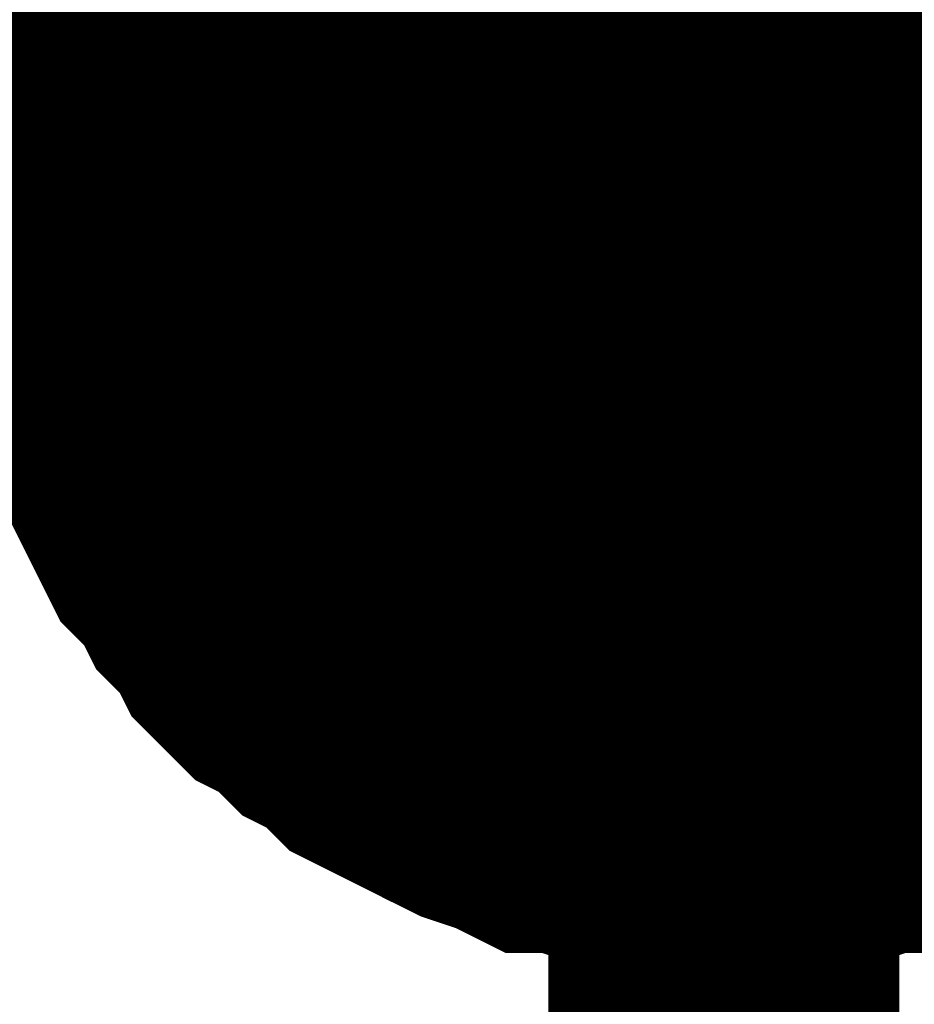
# Model space of a CAD drawing. Header units: inches. Extents: x 0 to 17, y 0 to 11.
# Tile 22 of 48: x 5.9267 to 5.9568, y 6.6731 to 6.7062. Entities that reach past the tile are written whole.
import ezdxf

# ---------------------------------------------------------------- set-up
doc = ezdxf.new("R2010")
doc.units = ezdxf.units.IN
doc.header["$MEASUREMENT"] = 0
doc.layers.add('Sheet', color=255, linetype='Continuous')

msp = doc.modelspace()

# ---------------------------------------------------------------- linework, layer by layer
at = {"layer": 'Sheet'}
for points in [[(5.950396, 6.549885, 0.0118, 0.0118, 0), (5.950396, 6.699755, 0.0118, 0.0118, 0), (5.950396, 6.849625, 0.0118, 0.0118, 0)], [(5.930177, 6.699755, 0.0118, 0.0118, 0), (5.930177, 6.700944, 0.0118, 0.0118, 0), (5.930177, 6.701737, 0.0118, 0.0118, 0), (5.930574, 6.702927, 0.0118, 0.0118, 0), (5.930574, 6.70372, 0.0118, 0.0118, 0), (5.93097, 6.704909, 0.0118, 0.0118, 0), (5.93097, 6.705702, 0.0118, 0.0118, 0), (5.931367, 6.706495, 0.0118, 0.0118, 0), (5.931763, 6.707685, 0.0118, 0.0118, 0), (5.93216, 6.708478, 0.0118, 0.0118, 0), (5.932556, 6.70927, 0.0118, 0.0118, 0), (5.932952, 6.710063, 0.0118, 0.0118, 0), (5.933745, 6.710856, 0.0118, 0.0118, 0), (5.934142, 6.711649, 0.0118, 0.0118, 0), (5.934935, 6.712442, 0.0118, 0.0118, 0)], [(5.930177, 6.699755, 0.0118, 0.0118, 0), (5.930177, 6.700944, 0.0118, 0.0118, 0), (5.930177, 6.701737, 0.0118, 0.0118, 0), (5.930574, 6.702927, 0.0118, 0.0118, 0), (5.930574, 6.70372, 0.0118, 0.0118, 0), (5.93097, 6.704909, 0.0118, 0.0118, 0), (5.93097, 6.705702, 0.0118, 0.0118, 0), (5.931367, 6.706495, 0.0118, 0.0118, 0), (5.931763, 6.707685, 0.0118, 0.0118, 0), (5.93216, 6.708478, 0.0118, 0.0118, 0), (5.932556, 6.70927, 0.0118, 0.0118, 0), (5.932952, 6.710063, 0.0118, 0.0118, 0), (5.933745, 6.710856, 0.0118, 0.0118, 0), (5.934142, 6.711649, 0.0118, 0.0118, 0), (5.934935, 6.712442, 0.0118, 0.0118, 0)], [(5.930177, 6.699755, 0.0118, 0.0118, 0), (5.930177, 6.700944, 0.0118, 0.0118, 0), (5.930177, 6.701737, 0.0118, 0.0118, 0), (5.930574, 6.702927, 0.0118, 0.0118, 0), (5.930574, 6.70372, 0.0118, 0.0118, 0), (5.93097, 6.704909, 0.0118, 0.0118, 0), (5.93097, 6.705702, 0.0118, 0.0118, 0), (5.931367, 6.706495, 0.0118, 0.0118, 0), (5.931763, 6.707685, 0.0118, 0.0118, 0), (5.93216, 6.708478, 0.0118, 0.0118, 0), (5.932556, 6.70927, 0.0118, 0.0118, 0), (5.932952, 6.710063, 0.0118, 0.0118, 0), (5.933745, 6.710856, 0.0118, 0.0118, 0), (5.934142, 6.711649, 0.0118, 0.0118, 0), (5.934935, 6.712442, 0.0118, 0.0118, 0)], [(5.930177, 6.699755, 0.0118, 0.0118, 0), (5.930177, 6.700944, 0.0118, 0.0118, 0), (5.930177, 6.701737, 0.0118, 0.0118, 0), (5.930574, 6.702927, 0.0118, 0.0118, 0), (5.930574, 6.70372, 0.0118, 0.0118, 0), (5.93097, 6.704909, 0.0118, 0.0118, 0), (5.93097, 6.705702, 0.0118, 0.0118, 0), (5.931367, 6.706495, 0.0118, 0.0118, 0), (5.931763, 6.707685, 0.0118, 0.0118, 0), (5.93216, 6.708478, 0.0118, 0.0118, 0), (5.932556, 6.70927, 0.0118, 0.0118, 0), (5.932952, 6.710063, 0.0118, 0.0118, 0), (5.933745, 6.710856, 0.0118, 0.0118, 0), (5.934142, 6.711649, 0.0118, 0.0118, 0), (5.934935, 6.712442, 0.0118, 0.0118, 0)], [(5.930177, 6.699755, 0.0118, 0.0118, 0), (5.930177, 6.700944, 0.0118, 0.0118, 0), (5.930177, 6.701737, 0.0118, 0.0118, 0), (5.930574, 6.702927, 0.0118, 0.0118, 0), (5.930574, 6.70372, 0.0118, 0.0118, 0), (5.93097, 6.704909, 0.0118, 0.0118, 0), (5.93097, 6.705702, 0.0118, 0.0118, 0), (5.931367, 6.706495, 0.0118, 0.0118, 0), (5.931763, 6.707685, 0.0118, 0.0118, 0), (5.93216, 6.708478, 0.0118, 0.0118, 0), (5.932556, 6.70927, 0.0118, 0.0118, 0), (5.932952, 6.710063, 0.0118, 0.0118, 0), (5.933745, 6.710856, 0.0118, 0.0118, 0), (5.934142, 6.711649, 0.0118, 0.0118, 0), (5.934935, 6.712442, 0.0118, 0.0118, 0)], [(5.930177, 6.699755, 0.0118, 0.0118, 0), (5.930177, 6.700944, 0.0118, 0.0118, 0), (5.930177, 6.701737, 0.0118, 0.0118, 0), (5.930574, 6.702927, 0.0118, 0.0118, 0), (5.930574, 6.70372, 0.0118, 0.0118, 0), (5.93097, 6.704909, 0.0118, 0.0118, 0), (5.93097, 6.705702, 0.0118, 0.0118, 0), (5.931367, 6.706495, 0.0118, 0.0118, 0), (5.931763, 6.707685, 0.0118, 0.0118, 0), (5.93216, 6.708478, 0.0118, 0.0118, 0), (5.932556, 6.70927, 0.0118, 0.0118, 0), (5.932952, 6.710063, 0.0118, 0.0118, 0), (5.933745, 6.710856, 0.0118, 0.0118, 0), (5.934142, 6.711649, 0.0118, 0.0118, 0), (5.934935, 6.712442, 0.0118, 0.0118, 0)], [(5.930177, 6.699755, 0.0039, 0.0039, 0), (5.930177, 6.700944, 0.0039, 0.0039, 0), (5.930177, 6.701737, 0.0039, 0.0039, 0), (5.930574, 6.702927, 0.0039, 0.0039, 0), (5.930574, 6.70372, 0.0039, 0.0039, 0), (5.93097, 6.704909, 0.0039, 0.0039, 0), (5.93097, 6.705702, 0.0039, 0.0039, 0), (5.931367, 6.706495, 0.0039, 0.0039, 0), (5.931763, 6.707685, 0.0039, 0.0039, 0), (5.93216, 6.708478, 0.0039, 0.0039, 0)], [(5.930177, 6.699755, 0.0039, 0.0039, 0), (5.930177, 6.700944, 0.0039, 0.0039, 0), (5.930177, 6.701737, 0.0039, 0.0039, 0), (5.930574, 6.702927, 0.0039, 0.0039, 0), (5.930574, 6.70372, 0.0039, 0.0039, 0), (5.93097, 6.704909, 0.0039, 0.0039, 0), (5.93097, 6.705702, 0.0039, 0.0039, 0), (5.931367, 6.706495, 0.0039, 0.0039, 0), (5.931763, 6.707685, 0.0039, 0.0039, 0), (5.93216, 6.708478, 0.0039, 0.0039, 0)], [(5.930177, 6.699755, 0.0039, 0.0039, 0), (5.930177, 6.700944, 0.0039, 0.0039, 0), (5.930177, 6.701737, 0.0039, 0.0039, 0), (5.930574, 6.702927, 0.0039, 0.0039, 0), (5.930574, 6.70372, 0.0039, 0.0039, 0), (5.93097, 6.704909, 0.0039, 0.0039, 0), (5.93097, 6.705702, 0.0039, 0.0039, 0), (5.931367, 6.706495, 0.0039, 0.0039, 0), (5.931763, 6.707685, 0.0039, 0.0039, 0), (5.93216, 6.708478, 0.0039, 0.0039, 0)], [(5.930177, 6.699755, 0.0039, 0.0039, 0), (5.930177, 6.700944, 0.0039, 0.0039, 0), (5.930177, 6.701737, 0.0039, 0.0039, 0), (5.930574, 6.702927, 0.0039, 0.0039, 0), (5.930574, 6.70372, 0.0039, 0.0039, 0), (5.93097, 6.704909, 0.0039, 0.0039, 0), (5.93097, 6.705702, 0.0039, 0.0039, 0), (5.931367, 6.706495, 0.0039, 0.0039, 0), (5.931763, 6.707685, 0.0039, 0.0039, 0), (5.93216, 6.708478, 0.0039, 0.0039, 0)], [(5.930177, 6.699755, 0.0039, 0.0039, 0), (5.930177, 6.700944, 0.0039, 0.0039, 0), (5.930177, 6.701737, 0.0039, 0.0039, 0), (5.930574, 6.702927, 0.0039, 0.0039, 0), (5.930574, 6.70372, 0.0039, 0.0039, 0), (5.93097, 6.704909, 0.0039, 0.0039, 0), (5.93097, 6.705702, 0.0039, 0.0039, 0), (5.931367, 6.706495, 0.0039, 0.0039, 0), (5.931763, 6.707685, 0.0039, 0.0039, 0), (5.93216, 6.708478, 0.0039, 0.0039, 0)], [(5.930177, 6.699755, 0.0039, 0.0039, 0), (5.930177, 6.700944, 0.0039, 0.0039, 0), (5.930177, 6.701737, 0.0039, 0.0039, 0), (5.930574, 6.702927, 0.0039, 0.0039, 0), (5.930574, 6.70372, 0.0039, 0.0039, 0), (5.93097, 6.704909, 0.0039, 0.0039, 0), (5.93097, 6.705702, 0.0039, 0.0039, 0), (5.931367, 6.706495, 0.0039, 0.0039, 0), (5.931763, 6.707685, 0.0039, 0.0039, 0), (5.93216, 6.708478, 0.0039, 0.0039, 0)], [(5.950396, 6.699755, 0.0118, 0.0118, 0), (5.600326, 6.699755, 0.0118, 0.0118, 0), (5.600326, 6.549885, 0.0118, 0.0118, 0)], [(5.950396, 6.679931, 0.0118, 0.0118, 0), (5.949207, 6.679931, 0.0118, 0.0118, 0), (5.948414, 6.679931, 0.0118, 0.0118, 0), (5.947225, 6.680327, 0.0118, 0.0118, 0), (5.946432, 6.680327, 0.0118, 0.0118, 0), (5.945243, 6.680724, 0.0118, 0.0118, 0), (5.94445, 6.680724, 0.0118, 0.0118, 0), (5.943657, 6.68112, 0.0118, 0.0118, 0), (5.942467, 6.681517, 0.0118, 0.0118, 0), (5.941674, 6.681913, 0.0118, 0.0118, 0), (5.940882, 6.68231, 0.0118, 0.0118, 0), (5.940089, 6.682706, 0.0118, 0.0118, 0), (5.939296, 6.683103, 0.0118, 0.0118, 0), (5.938503, 6.683896, 0.0118, 0.0118, 0), (5.93771, 6.684292, 0.0118, 0.0118, 0), (5.936917, 6.685085, 0.0118, 0.0118, 0), (5.936124, 6.685482, 0.0118, 0.0118, 0), (5.935331, 6.686275, 0.0118, 0.0118, 0), (5.934935, 6.687067, 0.0118, 0.0118, 0), (5.934142, 6.68786, 0.0118, 0.0118, 0), (5.933745, 6.688653, 0.0118, 0.0118, 0), (5.932952, 6.689446, 0.0118, 0.0118, 0), (5.932556, 6.690239, 0.0118, 0.0118, 0), (5.93216, 6.691032, 0.0118, 0.0118, 0), (5.931763, 6.691825, 0.0118, 0.0118, 0), (5.931367, 6.693015, 0.0118, 0.0118, 0), (5.93097, 6.693808, 0.0118, 0.0118, 0), (5.93097, 6.694601, 0.0118, 0.0118, 0), (5.930574, 6.69579, 0.0118, 0.0118, 0), (5.930574, 6.696583, 0.0118, 0.0118, 0), (5.930177, 6.697772, 0.0118, 0.0118, 0), (5.930177, 6.698565, 0.0118, 0.0118, 0), (5.930177, 6.699755, 0.0118, 0.0118, 0)], [(5.930177, 6.699755, 0.0118, 0.0118, 0), (5.930177, 6.699755, 0.0118, 0.0118, 0)], [(5.950396, 6.679931, 0.0118, 0.0118, 0), (5.949207, 6.679931, 0.0118, 0.0118, 0), (5.948414, 6.679931, 0.0118, 0.0118, 0), (5.947225, 6.680327, 0.0118, 0.0118, 0), (5.946432, 6.680327, 0.0118, 0.0118, 0), (5.945243, 6.680724, 0.0118, 0.0118, 0), (5.94445, 6.680724, 0.0118, 0.0118, 0), (5.943657, 6.68112, 0.0118, 0.0118, 0), (5.942467, 6.681517, 0.0118, 0.0118, 0), (5.941674, 6.681913, 0.0118, 0.0118, 0), (5.940882, 6.68231, 0.0118, 0.0118, 0), (5.940089, 6.682706, 0.0118, 0.0118, 0), (5.939296, 6.683103, 0.0118, 0.0118, 0), (5.938503, 6.683896, 0.0118, 0.0118, 0), (5.93771, 6.684292, 0.0118, 0.0118, 0), (5.936917, 6.685085, 0.0118, 0.0118, 0), (5.936124, 6.685482, 0.0118, 0.0118, 0), (5.935331, 6.686275, 0.0118, 0.0118, 0), (5.934935, 6.687067, 0.0118, 0.0118, 0), (5.934142, 6.68786, 0.0118, 0.0118, 0), (5.933745, 6.688653, 0.0118, 0.0118, 0), (5.932952, 6.689446, 0.0118, 0.0118, 0), (5.932556, 6.690239, 0.0118, 0.0118, 0), (5.93216, 6.691032, 0.0118, 0.0118, 0), (5.931763, 6.691825, 0.0118, 0.0118, 0), (5.931367, 6.693015, 0.0118, 0.0118, 0), (5.93097, 6.693808, 0.0118, 0.0118, 0), (5.93097, 6.694601, 0.0118, 0.0118, 0), (5.930574, 6.69579, 0.0118, 0.0118, 0), (5.930574, 6.696583, 0.0118, 0.0118, 0), (5.930177, 6.697772, 0.0118, 0.0118, 0), (5.930177, 6.698565, 0.0118, 0.0118, 0), (5.930177, 6.699755, 0.0118, 0.0118, 0)], [(5.930177, 6.699755, 0.0118, 0.0118, 0), (5.930177, 6.699755, 0.0118, 0.0118, 0)], [(5.950396, 6.679931, 0.0118, 0.0118, 0), (5.949207, 6.679931, 0.0118, 0.0118, 0), (5.948414, 6.679931, 0.0118, 0.0118, 0), (5.947225, 6.680327, 0.0118, 0.0118, 0), (5.946432, 6.680327, 0.0118, 0.0118, 0), (5.945243, 6.680724, 0.0118, 0.0118, 0), (5.94445, 6.680724, 0.0118, 0.0118, 0), (5.943657, 6.68112, 0.0118, 0.0118, 0), (5.942467, 6.681517, 0.0118, 0.0118, 0), (5.941674, 6.681913, 0.0118, 0.0118, 0), (5.940882, 6.68231, 0.0118, 0.0118, 0), (5.940089, 6.682706, 0.0118, 0.0118, 0), (5.939296, 6.683103, 0.0118, 0.0118, 0), (5.938503, 6.683896, 0.0118, 0.0118, 0), (5.93771, 6.684292, 0.0118, 0.0118, 0), (5.936917, 6.685085, 0.0118, 0.0118, 0), (5.936124, 6.685482, 0.0118, 0.0118, 0), (5.935331, 6.686275, 0.0118, 0.0118, 0), (5.934935, 6.687067, 0.0118, 0.0118, 0), (5.934142, 6.68786, 0.0118, 0.0118, 0), (5.933745, 6.688653, 0.0118, 0.0118, 0), (5.932952, 6.689446, 0.0118, 0.0118, 0), (5.932556, 6.690239, 0.0118, 0.0118, 0), (5.93216, 6.691032, 0.0118, 0.0118, 0), (5.931763, 6.691825, 0.0118, 0.0118, 0), (5.931367, 6.693015, 0.0118, 0.0118, 0), (5.93097, 6.693808, 0.0118, 0.0118, 0), (5.93097, 6.694601, 0.0118, 0.0118, 0), (5.930574, 6.69579, 0.0118, 0.0118, 0), (5.930574, 6.696583, 0.0118, 0.0118, 0), (5.930177, 6.697772, 0.0118, 0.0118, 0), (5.930177, 6.698565, 0.0118, 0.0118, 0), (5.930177, 6.699755, 0.0118, 0.0118, 0)], [(5.930177, 6.699755, 0.0118, 0.0118, 0), (5.930177, 6.699755, 0.0118, 0.0118, 0)], [(5.950396, 6.679931, 0.0118, 0.0118, 0), (5.949207, 6.679931, 0.0118, 0.0118, 0), (5.948414, 6.679931, 0.0118, 0.0118, 0), (5.947225, 6.680327, 0.0118, 0.0118, 0), (5.946432, 6.680327, 0.0118, 0.0118, 0), (5.945243, 6.680724, 0.0118, 0.0118, 0), (5.94445, 6.680724, 0.0118, 0.0118, 0), (5.943657, 6.68112, 0.0118, 0.0118, 0), (5.942467, 6.681517, 0.0118, 0.0118, 0), (5.941674, 6.681913, 0.0118, 0.0118, 0), (5.940882, 6.68231, 0.0118, 0.0118, 0), (5.940089, 6.682706, 0.0118, 0.0118, 0), (5.939296, 6.683103, 0.0118, 0.0118, 0), (5.938503, 6.683896, 0.0118, 0.0118, 0), (5.93771, 6.684292, 0.0118, 0.0118, 0), (5.936917, 6.685085, 0.0118, 0.0118, 0), (5.936124, 6.685482, 0.0118, 0.0118, 0), (5.935331, 6.686275, 0.0118, 0.0118, 0), (5.934935, 6.687067, 0.0118, 0.0118, 0), (5.934142, 6.68786, 0.0118, 0.0118, 0), (5.933745, 6.688653, 0.0118, 0.0118, 0), (5.932952, 6.689446, 0.0118, 0.0118, 0), (5.932556, 6.690239, 0.0118, 0.0118, 0), (5.93216, 6.691032, 0.0118, 0.0118, 0), (5.931763, 6.691825, 0.0118, 0.0118, 0), (5.931367, 6.693015, 0.0118, 0.0118, 0), (5.93097, 6.693808, 0.0118, 0.0118, 0), (5.93097, 6.694601, 0.0118, 0.0118, 0), (5.930574, 6.69579, 0.0118, 0.0118, 0), (5.930574, 6.696583, 0.0118, 0.0118, 0), (5.930177, 6.697772, 0.0118, 0.0118, 0), (5.930177, 6.698565, 0.0118, 0.0118, 0), (5.930177, 6.699755, 0.0118, 0.0118, 0)], [(5.930177, 6.699755, 0.0118, 0.0118, 0), (5.930177, 6.699755, 0.0118, 0.0118, 0)], [(5.950396, 6.679931, 0.0118, 0.0118, 0), (5.949207, 6.679931, 0.0118, 0.0118, 0), (5.948414, 6.679931, 0.0118, 0.0118, 0), (5.947225, 6.680327, 0.0118, 0.0118, 0), (5.946432, 6.680327, 0.0118, 0.0118, 0), (5.945243, 6.680724, 0.0118, 0.0118, 0), (5.94445, 6.680724, 0.0118, 0.0118, 0), (5.943657, 6.68112, 0.0118, 0.0118, 0), (5.942467, 6.681517, 0.0118, 0.0118, 0), (5.941674, 6.681913, 0.0118, 0.0118, 0), (5.940882, 6.68231, 0.0118, 0.0118, 0), (5.940089, 6.682706, 0.0118, 0.0118, 0), (5.939296, 6.683103, 0.0118, 0.0118, 0), (5.938503, 6.683896, 0.0118, 0.0118, 0), (5.93771, 6.684292, 0.0118, 0.0118, 0), (5.936917, 6.685085, 0.0118, 0.0118, 0), (5.936124, 6.685482, 0.0118, 0.0118, 0), (5.935331, 6.686275, 0.0118, 0.0118, 0), (5.934935, 6.687067, 0.0118, 0.0118, 0), (5.934142, 6.68786, 0.0118, 0.0118, 0), (5.933745, 6.688653, 0.0118, 0.0118, 0), (5.932952, 6.689446, 0.0118, 0.0118, 0), (5.932556, 6.690239, 0.0118, 0.0118, 0), (5.93216, 6.691032, 0.0118, 0.0118, 0), (5.931763, 6.691825, 0.0118, 0.0118, 0), (5.931367, 6.693015, 0.0118, 0.0118, 0), (5.93097, 6.693808, 0.0118, 0.0118, 0), (5.93097, 6.694601, 0.0118, 0.0118, 0), (5.930574, 6.69579, 0.0118, 0.0118, 0), (5.930574, 6.696583, 0.0118, 0.0118, 0), (5.930177, 6.697772, 0.0118, 0.0118, 0), (5.930177, 6.698565, 0.0118, 0.0118, 0), (5.930177, 6.699755, 0.0118, 0.0118, 0)], [(5.930177, 6.699755, 0.0118, 0.0118, 0), (5.930177, 6.699755, 0.0118, 0.0118, 0)], [(5.950396, 6.679931, 0.0118, 0.0118, 0), (5.949207, 6.679931, 0.0118, 0.0118, 0), (5.948414, 6.679931, 0.0118, 0.0118, 0), (5.947225, 6.680327, 0.0118, 0.0118, 0), (5.946432, 6.680327, 0.0118, 0.0118, 0), (5.945243, 6.680724, 0.0118, 0.0118, 0), (5.94445, 6.680724, 0.0118, 0.0118, 0), (5.943657, 6.68112, 0.0118, 0.0118, 0), (5.942467, 6.681517, 0.0118, 0.0118, 0), (5.941674, 6.681913, 0.0118, 0.0118, 0), (5.940882, 6.68231, 0.0118, 0.0118, 0), (5.940089, 6.682706, 0.0118, 0.0118, 0), (5.939296, 6.683103, 0.0118, 0.0118, 0), (5.938503, 6.683896, 0.0118, 0.0118, 0), (5.93771, 6.684292, 0.0118, 0.0118, 0), (5.936917, 6.685085, 0.0118, 0.0118, 0), (5.936124, 6.685482, 0.0118, 0.0118, 0), (5.935331, 6.686275, 0.0118, 0.0118, 0), (5.934935, 6.687067, 0.0118, 0.0118, 0), (5.934142, 6.68786, 0.0118, 0.0118, 0), (5.933745, 6.688653, 0.0118, 0.0118, 0), (5.932952, 6.689446, 0.0118, 0.0118, 0), (5.932556, 6.690239, 0.0118, 0.0118, 0), (5.93216, 6.691032, 0.0118, 0.0118, 0), (5.931763, 6.691825, 0.0118, 0.0118, 0), (5.931367, 6.693015, 0.0118, 0.0118, 0), (5.93097, 6.693808, 0.0118, 0.0118, 0), (5.93097, 6.694601, 0.0118, 0.0118, 0), (5.930574, 6.69579, 0.0118, 0.0118, 0), (5.930574, 6.696583, 0.0118, 0.0118, 0), (5.930177, 6.697772, 0.0118, 0.0118, 0), (5.930177, 6.698565, 0.0118, 0.0118, 0), (5.930177, 6.699755, 0.0118, 0.0118, 0)], [(5.930177, 6.699755, 0.0118, 0.0118, 0), (5.930177, 6.699755, 0.0118, 0.0118, 0)], [(5.950396, 6.699755, 0.0118, 0.0118, 0), (6.35042, 6.699755, 0.0118, 0.0118, 0), (6.35042, 6.549885, 0.0118, 0.0118, 0)], [(5.950396, 6.679931, 0.0039, 0.0039, 0), (5.949207, 6.679931, 0.0039, 0.0039, 0), (5.948414, 6.679931, 0.0039, 0.0039, 0), (5.947225, 6.680327, 0.0039, 0.0039, 0), (5.946432, 6.680327, 0.0039, 0.0039, 0), (5.945243, 6.680724, 0.0039, 0.0039, 0), (5.94445, 6.680724, 0.0039, 0.0039, 0), (5.943657, 6.68112, 0.0039, 0.0039, 0), (5.942467, 6.681517, 0.0039, 0.0039, 0), (5.941674, 6.681913, 0.0039, 0.0039, 0), (5.940882, 6.68231, 0.0039, 0.0039, 0), (5.940089, 6.682706, 0.0039, 0.0039, 0), (5.939296, 6.683103, 0.0039, 0.0039, 0), (5.938503, 6.683896, 0.0039, 0.0039, 0), (5.93771, 6.684292, 0.0039, 0.0039, 0), (5.936917, 6.685085, 0.0039, 0.0039, 0), (5.936124, 6.685482, 0.0039, 0.0039, 0), (5.935331, 6.686275, 0.0039, 0.0039, 0), (5.934935, 6.687067, 0.0039, 0.0039, 0), (5.934142, 6.68786, 0.0039, 0.0039, 0), (5.933745, 6.688653, 0.0039, 0.0039, 0), (5.932952, 6.689446, 0.0039, 0.0039, 0), (5.932556, 6.690239, 0.0039, 0.0039, 0), (5.93216, 6.691032, 0.0039, 0.0039, 0), (5.931763, 6.691825, 0.0039, 0.0039, 0), (5.931367, 6.693015, 0.0039, 0.0039, 0), (5.93097, 6.693808, 0.0039, 0.0039, 0), (5.93097, 6.694601, 0.0039, 0.0039, 0), (5.930574, 6.69579, 0.0039, 0.0039, 0), (5.930574, 6.696583, 0.0039, 0.0039, 0), (5.930177, 6.697772, 0.0039, 0.0039, 0), (5.930177, 6.698565, 0.0039, 0.0039, 0), (5.930177, 6.699755, 0.0039, 0.0039, 0)], [(5.930177, 6.699755, 0.0039, 0.0039, 0), (5.930177, 6.699755, 0.0039, 0.0039, 0)], [(5.950396, 6.679931, 0.0039, 0.0039, 0), (5.949207, 6.679931, 0.0039, 0.0039, 0), (5.948414, 6.679931, 0.0039, 0.0039, 0), (5.947225, 6.680327, 0.0039, 0.0039, 0), (5.946432, 6.680327, 0.0039, 0.0039, 0), (5.945243, 6.680724, 0.0039, 0.0039, 0), (5.94445, 6.680724, 0.0039, 0.0039, 0), (5.943657, 6.68112, 0.0039, 0.0039, 0), (5.942467, 6.681517, 0.0039, 0.0039, 0), (5.941674, 6.681913, 0.0039, 0.0039, 0), (5.940882, 6.68231, 0.0039, 0.0039, 0), (5.940089, 6.682706, 0.0039, 0.0039, 0), (5.939296, 6.683103, 0.0039, 0.0039, 0), (5.938503, 6.683896, 0.0039, 0.0039, 0), (5.93771, 6.684292, 0.0039, 0.0039, 0), (5.936917, 6.685085, 0.0039, 0.0039, 0), (5.936124, 6.685482, 0.0039, 0.0039, 0), (5.935331, 6.686275, 0.0039, 0.0039, 0), (5.934935, 6.687067, 0.0039, 0.0039, 0), (5.934142, 6.68786, 0.0039, 0.0039, 0), (5.933745, 6.688653, 0.0039, 0.0039, 0), (5.932952, 6.689446, 0.0039, 0.0039, 0), (5.932556, 6.690239, 0.0039, 0.0039, 0), (5.93216, 6.691032, 0.0039, 0.0039, 0), (5.931763, 6.691825, 0.0039, 0.0039, 0), (5.931367, 6.693015, 0.0039, 0.0039, 0), (5.93097, 6.693808, 0.0039, 0.0039, 0), (5.93097, 6.694601, 0.0039, 0.0039, 0), (5.930574, 6.69579, 0.0039, 0.0039, 0), (5.930574, 6.696583, 0.0039, 0.0039, 0), (5.930177, 6.697772, 0.0039, 0.0039, 0), (5.930177, 6.698565, 0.0039, 0.0039, 0), (5.930177, 6.699755, 0.0039, 0.0039, 0)], [(5.930177, 6.699755, 0.0039, 0.0039, 0), (5.930177, 6.699755, 0.0039, 0.0039, 0)], [(5.950396, 6.679931, 0.0039, 0.0039, 0), (5.949207, 6.679931, 0.0039, 0.0039, 0), (5.948414, 6.679931, 0.0039, 0.0039, 0), (5.947225, 6.680327, 0.0039, 0.0039, 0), (5.946432, 6.680327, 0.0039, 0.0039, 0), (5.945243, 6.680724, 0.0039, 0.0039, 0), (5.94445, 6.680724, 0.0039, 0.0039, 0), (5.943657, 6.68112, 0.0039, 0.0039, 0), (5.942467, 6.681517, 0.0039, 0.0039, 0), (5.941674, 6.681913, 0.0039, 0.0039, 0), (5.940882, 6.68231, 0.0039, 0.0039, 0), (5.940089, 6.682706, 0.0039, 0.0039, 0), (5.939296, 6.683103, 0.0039, 0.0039, 0), (5.938503, 6.683896, 0.0039, 0.0039, 0), (5.93771, 6.684292, 0.0039, 0.0039, 0), (5.936917, 6.685085, 0.0039, 0.0039, 0), (5.936124, 6.685482, 0.0039, 0.0039, 0), (5.935331, 6.686275, 0.0039, 0.0039, 0), (5.934935, 6.687067, 0.0039, 0.0039, 0), (5.934142, 6.68786, 0.0039, 0.0039, 0), (5.933745, 6.688653, 0.0039, 0.0039, 0), (5.932952, 6.689446, 0.0039, 0.0039, 0), (5.932556, 6.690239, 0.0039, 0.0039, 0), (5.93216, 6.691032, 0.0039, 0.0039, 0), (5.931763, 6.691825, 0.0039, 0.0039, 0), (5.931367, 6.693015, 0.0039, 0.0039, 0), (5.93097, 6.693808, 0.0039, 0.0039, 0), (5.93097, 6.694601, 0.0039, 0.0039, 0), (5.930574, 6.69579, 0.0039, 0.0039, 0), (5.930574, 6.696583, 0.0039, 0.0039, 0), (5.930177, 6.697772, 0.0039, 0.0039, 0), (5.930177, 6.698565, 0.0039, 0.0039, 0), (5.930177, 6.699755, 0.0039, 0.0039, 0)], [(5.930177, 6.699755, 0.0039, 0.0039, 0), (5.930177, 6.699755, 0.0039, 0.0039, 0)], [(5.950396, 6.679931, 0.0039, 0.0039, 0), (5.949207, 6.679931, 0.0039, 0.0039, 0), (5.948414, 6.679931, 0.0039, 0.0039, 0), (5.947225, 6.680327, 0.0039, 0.0039, 0), (5.946432, 6.680327, 0.0039, 0.0039, 0), (5.945243, 6.680724, 0.0039, 0.0039, 0), (5.94445, 6.680724, 0.0039, 0.0039, 0), (5.943657, 6.68112, 0.0039, 0.0039, 0), (5.942467, 6.681517, 0.0039, 0.0039, 0), (5.941674, 6.681913, 0.0039, 0.0039, 0), (5.940882, 6.68231, 0.0039, 0.0039, 0), (5.940089, 6.682706, 0.0039, 0.0039, 0), (5.939296, 6.683103, 0.0039, 0.0039, 0), (5.938503, 6.683896, 0.0039, 0.0039, 0), (5.93771, 6.684292, 0.0039, 0.0039, 0), (5.936917, 6.685085, 0.0039, 0.0039, 0), (5.936124, 6.685482, 0.0039, 0.0039, 0), (5.935331, 6.686275, 0.0039, 0.0039, 0), (5.934935, 6.687067, 0.0039, 0.0039, 0), (5.934142, 6.68786, 0.0039, 0.0039, 0), (5.933745, 6.688653, 0.0039, 0.0039, 0), (5.932952, 6.689446, 0.0039, 0.0039, 0), (5.932556, 6.690239, 0.0039, 0.0039, 0), (5.93216, 6.691032, 0.0039, 0.0039, 0), (5.931763, 6.691825, 0.0039, 0.0039, 0), (5.931367, 6.693015, 0.0039, 0.0039, 0), (5.93097, 6.693808, 0.0039, 0.0039, 0), (5.93097, 6.694601, 0.0039, 0.0039, 0), (5.930574, 6.69579, 0.0039, 0.0039, 0), (5.930574, 6.696583, 0.0039, 0.0039, 0), (5.930177, 6.697772, 0.0039, 0.0039, 0), (5.930177, 6.698565, 0.0039, 0.0039, 0), (5.930177, 6.699755, 0.0039, 0.0039, 0)], [(5.930177, 6.699755, 0.0039, 0.0039, 0), (5.930177, 6.699755, 0.0039, 0.0039, 0)], [(5.950396, 6.679931, 0.0039, 0.0039, 0), (5.949207, 6.679931, 0.0039, 0.0039, 0), (5.948414, 6.679931, 0.0039, 0.0039, 0), (5.947225, 6.680327, 0.0039, 0.0039, 0), (5.946432, 6.680327, 0.0039, 0.0039, 0), (5.945243, 6.680724, 0.0039, 0.0039, 0), (5.94445, 6.680724, 0.0039, 0.0039, 0), (5.943657, 6.68112, 0.0039, 0.0039, 0), (5.942467, 6.681517, 0.0039, 0.0039, 0), (5.941674, 6.681913, 0.0039, 0.0039, 0), (5.940882, 6.68231, 0.0039, 0.0039, 0), (5.940089, 6.682706, 0.0039, 0.0039, 0), (5.939296, 6.683103, 0.0039, 0.0039, 0), (5.938503, 6.683896, 0.0039, 0.0039, 0), (5.93771, 6.684292, 0.0039, 0.0039, 0), (5.936917, 6.685085, 0.0039, 0.0039, 0), (5.936124, 6.685482, 0.0039, 0.0039, 0), (5.935331, 6.686275, 0.0039, 0.0039, 0), (5.934935, 6.687067, 0.0039, 0.0039, 0), (5.934142, 6.68786, 0.0039, 0.0039, 0), (5.933745, 6.688653, 0.0039, 0.0039, 0), (5.932952, 6.689446, 0.0039, 0.0039, 0), (5.932556, 6.690239, 0.0039, 0.0039, 0), (5.93216, 6.691032, 0.0039, 0.0039, 0), (5.931763, 6.691825, 0.0039, 0.0039, 0), (5.931367, 6.693015, 0.0039, 0.0039, 0), (5.93097, 6.693808, 0.0039, 0.0039, 0), (5.93097, 6.694601, 0.0039, 0.0039, 0), (5.930574, 6.69579, 0.0039, 0.0039, 0), (5.930574, 6.696583, 0.0039, 0.0039, 0), (5.930177, 6.697772, 0.0039, 0.0039, 0), (5.930177, 6.698565, 0.0039, 0.0039, 0), (5.930177, 6.699755, 0.0039, 0.0039, 0)], [(5.930177, 6.699755, 0.0039, 0.0039, 0), (5.930177, 6.699755, 0.0039, 0.0039, 0)], [(5.950396, 6.679931, 0.0039, 0.0039, 0), (5.949207, 6.679931, 0.0039, 0.0039, 0), (5.948414, 6.679931, 0.0039, 0.0039, 0), (5.947225, 6.680327, 0.0039, 0.0039, 0), (5.946432, 6.680327, 0.0039, 0.0039, 0), (5.945243, 6.680724, 0.0039, 0.0039, 0), (5.94445, 6.680724, 0.0039, 0.0039, 0), (5.943657, 6.68112, 0.0039, 0.0039, 0), (5.942467, 6.681517, 0.0039, 0.0039, 0), (5.941674, 6.681913, 0.0039, 0.0039, 0), (5.940882, 6.68231, 0.0039, 0.0039, 0), (5.940089, 6.682706, 0.0039, 0.0039, 0), (5.939296, 6.683103, 0.0039, 0.0039, 0), (5.938503, 6.683896, 0.0039, 0.0039, 0), (5.93771, 6.684292, 0.0039, 0.0039, 0), (5.936917, 6.685085, 0.0039, 0.0039, 0), (5.936124, 6.685482, 0.0039, 0.0039, 0), (5.935331, 6.686275, 0.0039, 0.0039, 0), (5.934935, 6.687067, 0.0039, 0.0039, 0), (5.934142, 6.68786, 0.0039, 0.0039, 0), (5.933745, 6.688653, 0.0039, 0.0039, 0), (5.932952, 6.689446, 0.0039, 0.0039, 0), (5.932556, 6.690239, 0.0039, 0.0039, 0), (5.93216, 6.691032, 0.0039, 0.0039, 0), (5.931763, 6.691825, 0.0039, 0.0039, 0), (5.931367, 6.693015, 0.0039, 0.0039, 0), (5.93097, 6.693808, 0.0039, 0.0039, 0), (5.93097, 6.694601, 0.0039, 0.0039, 0), (5.930574, 6.69579, 0.0039, 0.0039, 0), (5.930574, 6.696583, 0.0039, 0.0039, 0), (5.930177, 6.697772, 0.0039, 0.0039, 0), (5.930177, 6.698565, 0.0039, 0.0039, 0), (5.930177, 6.699755, 0.0039, 0.0039, 0)], [(5.930177, 6.699755, 0.0039, 0.0039, 0), (5.930177, 6.699755, 0.0039, 0.0039, 0)], [(5.963083, 6.684292, 0.0118, 0.0118, 0), (5.96229, 6.683896, 0.0118, 0.0118, 0), (5.961497, 6.683103, 0.0118, 0.0118, 0), (5.960704, 6.682706, 0.0118, 0.0118, 0), (5.959911, 6.68231, 0.0118, 0.0118, 0), (5.959118, 6.681913, 0.0118, 0.0118, 0), (5.958326, 6.681517, 0.0118, 0.0118, 0), (5.957136, 6.68112, 0.0118, 0.0118, 0), (5.956343, 6.680724, 0.0118, 0.0118, 0), (5.95555, 6.680724, 0.0118, 0.0118, 0), (5.954361, 6.680327, 0.0118, 0.0118, 0), (5.953568, 6.680327, 0.0118, 0.0118, 0), (5.952379, 6.679931, 0.0118, 0.0118, 0), (5.951586, 6.679931, 0.0118, 0.0118, 0), (5.950396, 6.679931, 0.0118, 0.0118, 0)], [(5.963083, 6.684292, 0.0118, 0.0118, 0), (5.96229, 6.683896, 0.0118, 0.0118, 0), (5.961497, 6.683103, 0.0118, 0.0118, 0), (5.960704, 6.682706, 0.0118, 0.0118, 0), (5.959911, 6.68231, 0.0118, 0.0118, 0), (5.959118, 6.681913, 0.0118, 0.0118, 0), (5.958326, 6.681517, 0.0118, 0.0118, 0), (5.957136, 6.68112, 0.0118, 0.0118, 0), (5.956343, 6.680724, 0.0118, 0.0118, 0), (5.95555, 6.680724, 0.0118, 0.0118, 0), (5.954361, 6.680327, 0.0118, 0.0118, 0), (5.953568, 6.680327, 0.0118, 0.0118, 0), (5.952379, 6.679931, 0.0118, 0.0118, 0), (5.951586, 6.679931, 0.0118, 0.0118, 0), (5.950396, 6.679931, 0.0118, 0.0118, 0)], [(5.963083, 6.684292, 0.0118, 0.0118, 0), (5.96229, 6.683896, 0.0118, 0.0118, 0), (5.961497, 6.683103, 0.0118, 0.0118, 0), (5.960704, 6.682706, 0.0118, 0.0118, 0), (5.959911, 6.68231, 0.0118, 0.0118, 0), (5.959118, 6.681913, 0.0118, 0.0118, 0), (5.958326, 6.681517, 0.0118, 0.0118, 0), (5.957136, 6.68112, 0.0118, 0.0118, 0), (5.956343, 6.680724, 0.0118, 0.0118, 0), (5.95555, 6.680724, 0.0118, 0.0118, 0), (5.954361, 6.680327, 0.0118, 0.0118, 0), (5.953568, 6.680327, 0.0118, 0.0118, 0), (5.952379, 6.679931, 0.0118, 0.0118, 0), (5.951586, 6.679931, 0.0118, 0.0118, 0), (5.950396, 6.679931, 0.0118, 0.0118, 0)], [(5.963083, 6.684292, 0.0118, 0.0118, 0), (5.96229, 6.683896, 0.0118, 0.0118, 0), (5.961497, 6.683103, 0.0118, 0.0118, 0), (5.960704, 6.682706, 0.0118, 0.0118, 0), (5.959911, 6.68231, 0.0118, 0.0118, 0), (5.959118, 6.681913, 0.0118, 0.0118, 0), (5.958326, 6.681517, 0.0118, 0.0118, 0), (5.957136, 6.68112, 0.0118, 0.0118, 0), (5.956343, 6.680724, 0.0118, 0.0118, 0), (5.95555, 6.680724, 0.0118, 0.0118, 0), (5.954361, 6.680327, 0.0118, 0.0118, 0), (5.953568, 6.680327, 0.0118, 0.0118, 0), (5.952379, 6.679931, 0.0118, 0.0118, 0), (5.951586, 6.679931, 0.0118, 0.0118, 0), (5.950396, 6.679931, 0.0118, 0.0118, 0)], [(5.963083, 6.684292, 0.0118, 0.0118, 0), (5.96229, 6.683896, 0.0118, 0.0118, 0), (5.961497, 6.683103, 0.0118, 0.0118, 0), (5.960704, 6.682706, 0.0118, 0.0118, 0), (5.959911, 6.68231, 0.0118, 0.0118, 0), (5.959118, 6.681913, 0.0118, 0.0118, 0), (5.958326, 6.681517, 0.0118, 0.0118, 0), (5.957136, 6.68112, 0.0118, 0.0118, 0), (5.956343, 6.680724, 0.0118, 0.0118, 0), (5.95555, 6.680724, 0.0118, 0.0118, 0), (5.954361, 6.680327, 0.0118, 0.0118, 0), (5.953568, 6.680327, 0.0118, 0.0118, 0), (5.952379, 6.679931, 0.0118, 0.0118, 0), (5.951586, 6.679931, 0.0118, 0.0118, 0), (5.950396, 6.679931, 0.0118, 0.0118, 0)], [(5.963083, 6.684292, 0.0118, 0.0118, 0), (5.96229, 6.683896, 0.0118, 0.0118, 0), (5.961497, 6.683103, 0.0118, 0.0118, 0), (5.960704, 6.682706, 0.0118, 0.0118, 0), (5.959911, 6.68231, 0.0118, 0.0118, 0), (5.959118, 6.681913, 0.0118, 0.0118, 0), (5.958326, 6.681517, 0.0118, 0.0118, 0), (5.957136, 6.68112, 0.0118, 0.0118, 0), (5.956343, 6.680724, 0.0118, 0.0118, 0), (5.95555, 6.680724, 0.0118, 0.0118, 0), (5.954361, 6.680327, 0.0118, 0.0118, 0), (5.953568, 6.680327, 0.0118, 0.0118, 0), (5.952379, 6.679931, 0.0118, 0.0118, 0), (5.951586, 6.679931, 0.0118, 0.0118, 0), (5.950396, 6.679931, 0.0118, 0.0118, 0)], [(5.959118, 6.681913, 0.0039, 0.0039, 0), (5.958326, 6.681517, 0.0039, 0.0039, 0), (5.957136, 6.68112, 0.0039, 0.0039, 0), (5.956343, 6.680724, 0.0039, 0.0039, 0), (5.95555, 6.680724, 0.0039, 0.0039, 0), (5.954361, 6.680327, 0.0039, 0.0039, 0), (5.953568, 6.680327, 0.0039, 0.0039, 0), (5.952379, 6.679931, 0.0039, 0.0039, 0), (5.951586, 6.679931, 0.0039, 0.0039, 0), (5.950396, 6.679931, 0.0039, 0.0039, 0)], [(5.959118, 6.681913, 0.0039, 0.0039, 0), (5.958326, 6.681517, 0.0039, 0.0039, 0), (5.957136, 6.68112, 0.0039, 0.0039, 0), (5.956343, 6.680724, 0.0039, 0.0039, 0), (5.95555, 6.680724, 0.0039, 0.0039, 0), (5.954361, 6.680327, 0.0039, 0.0039, 0), (5.953568, 6.680327, 0.0039, 0.0039, 0), (5.952379, 6.679931, 0.0039, 0.0039, 0), (5.951586, 6.679931, 0.0039, 0.0039, 0), (5.950396, 6.679931, 0.0039, 0.0039, 0)], [(5.959118, 6.681913, 0.0039, 0.0039, 0), (5.958326, 6.681517, 0.0039, 0.0039, 0), (5.957136, 6.68112, 0.0039, 0.0039, 0), (5.956343, 6.680724, 0.0039, 0.0039, 0), (5.95555, 6.680724, 0.0039, 0.0039, 0), (5.954361, 6.680327, 0.0039, 0.0039, 0), (5.953568, 6.680327, 0.0039, 0.0039, 0), (5.952379, 6.679931, 0.0039, 0.0039, 0), (5.951586, 6.679931, 0.0039, 0.0039, 0), (5.950396, 6.679931, 0.0039, 0.0039, 0)], [(5.959118, 6.681913, 0.0039, 0.0039, 0), (5.958326, 6.681517, 0.0039, 0.0039, 0), (5.957136, 6.68112, 0.0039, 0.0039, 0), (5.956343, 6.680724, 0.0039, 0.0039, 0), (5.95555, 6.680724, 0.0039, 0.0039, 0), (5.954361, 6.680327, 0.0039, 0.0039, 0), (5.953568, 6.680327, 0.0039, 0.0039, 0), (5.952379, 6.679931, 0.0039, 0.0039, 0), (5.951586, 6.679931, 0.0039, 0.0039, 0), (5.950396, 6.679931, 0.0039, 0.0039, 0)], [(5.959118, 6.681913, 0.0039, 0.0039, 0), (5.958326, 6.681517, 0.0039, 0.0039, 0), (5.957136, 6.68112, 0.0039, 0.0039, 0), (5.956343, 6.680724, 0.0039, 0.0039, 0), (5.95555, 6.680724, 0.0039, 0.0039, 0), (5.954361, 6.680327, 0.0039, 0.0039, 0), (5.953568, 6.680327, 0.0039, 0.0039, 0), (5.952379, 6.679931, 0.0039, 0.0039, 0), (5.951586, 6.679931, 0.0039, 0.0039, 0), (5.950396, 6.679931, 0.0039, 0.0039, 0)], [(5.959118, 6.681913, 0.0039, 0.0039, 0), (5.958326, 6.681517, 0.0039, 0.0039, 0), (5.957136, 6.68112, 0.0039, 0.0039, 0), (5.956343, 6.680724, 0.0039, 0.0039, 0), (5.95555, 6.680724, 0.0039, 0.0039, 0), (5.954361, 6.680327, 0.0039, 0.0039, 0), (5.953568, 6.680327, 0.0039, 0.0039, 0), (5.952379, 6.679931, 0.0039, 0.0039, 0), (5.951586, 6.679931, 0.0039, 0.0039, 0), (5.950396, 6.679931, 0.0039, 0.0039, 0)]]:
    msp.add_lwpolyline(points, format="xyseb", dxfattribs=at)
msp.add_lwpolyline([(5.94, 6.7, 0.02, 0.02, 1), (5.96, 6.7, 0.02, 0.02, 1)], format="xyseb", close=True, dxfattribs=at)

doc.saveas('drawing.dxf')
